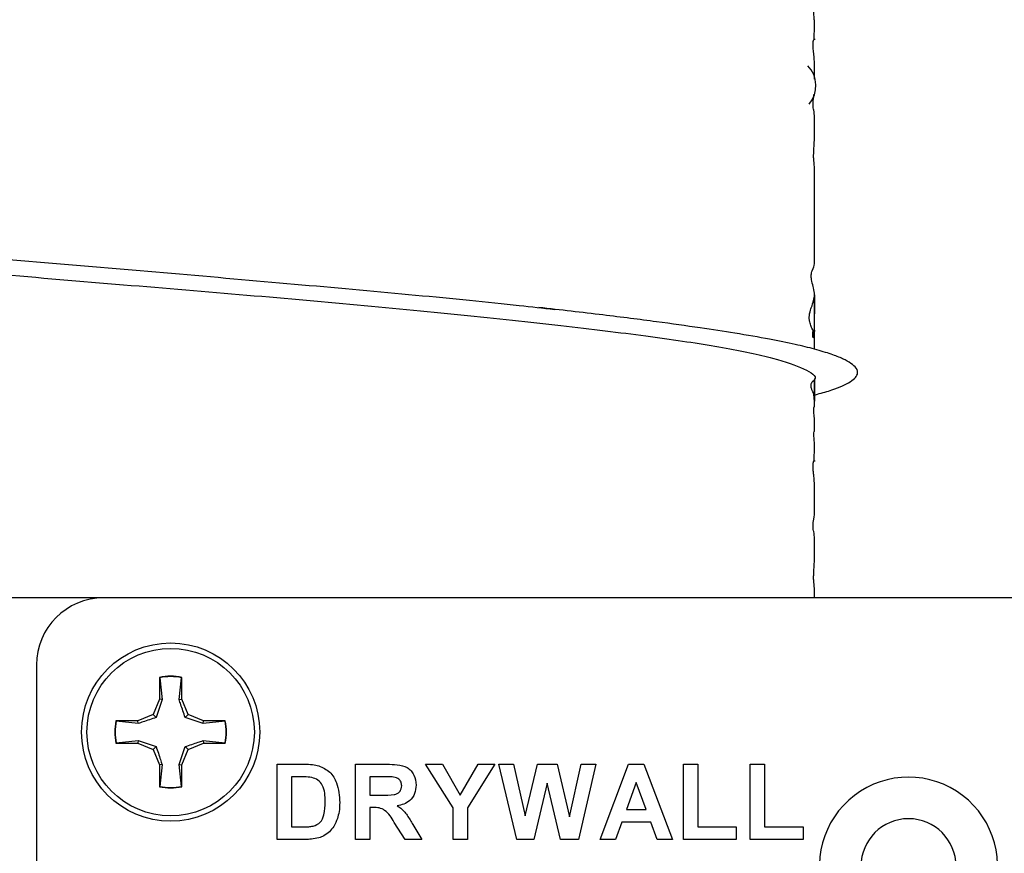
# Model space of a CAD drawing. Header units: inches. Extents: x 0.3 to 33.8, y 0.2 to 21.7.
# Tile 151 of 209: x 26.251 to 26.618, y 9.689 to 9.999. Entities that reach past the tile are written whole.
import ezdxf

# ---------------------------------------------------------------- set-up
doc = ezdxf.new("R2010")
doc.units = ezdxf.units.IN
doc.header["$MEASUREMENT"] = 0
doc.layers.add('BORDERS', color=7, linetype='Continuous')
doc.styles.add('SLDTEXTSTYLE0', font='TXT', dxfattribs={"width": 0.75})
doc.dimstyles.new('SLDDIMSTYLE0', dxfattribs={"dimtxt": 0.1377952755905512, "dimasz": 0.14, "dimexe": 0, "dimexo": 0.0625, "dimgap": 0.0344488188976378, "dimtad": 1, "dimdec": 3, "dimlfac": 5, "dimrnd": 1e-09, "dimzin": 12, "dimdsep": 46, "dimtxsty": 'SLDTEXTSTYLE0', "dimblk1": 'CLOSED', "dimblk2": 'CLOSED', "dimsah": 1, "dimcen": 0.09, "dimadec": 0, "dimazin": 3, "dimtfac": 1, "dimtdec": 3, "dimtofl": 0, "dimtmove": 0, "dimatfit": 3, "dimldrblk": 'CLOSED', "dimfxl": 0, "dimfrac": 2, "dimtolj": 1, "dimtzin": 12, "dimarcsym": 0})

# ---------------------------------------------------------------- blocks, each defined once
blk = doc.blocks.new('_Closed')
at = {"color": 0, "linetype": 'ByBlock', "lineweight": -2}
for p, q in [((-1, 0.166667), (0, 0)), ((-1, 0.166667), (-1, -0.166667)), ((0, 0), (-1, -0.166667)), ((0, 0), (-1, 0))]:
    blk.add_line(p, q, dxfattribs=at)
blk = doc.blocks.new('_D_14')
at = {"layer": 'BORDERS'}
for p, q in [((24.14413510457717, 12.30187955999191), (24.10215060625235, 12.30187955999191)), ((24.10215060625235, 12.30187955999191), (24.10215060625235, 12.08312956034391)), ((24.55139670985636, 12.30187955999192), (24.59338120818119, 12.30187955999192)), ((24.59338120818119, 12.30187955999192), (24.59338120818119, 12.08312956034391)), ((24.10215060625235, 12.08312956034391), (24.14413510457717, 12.08312956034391)), ((24.59338120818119, 12.08312956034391), (24.55139670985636, 12.08312956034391)), ((18.4635266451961, 9.641505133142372), (18.46352664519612, 11.9163330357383)), ((27.31497681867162, 9.557586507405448), (27.31497681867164, 11.91633303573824)), ((18.46352664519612, 11.87696295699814), (27.31497681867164, 11.87696295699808))]:
    blk.add_line(p, q, dxfattribs=at)
at = {"layer": 'BORDERS', "xscale": 0.14, "yscale": 0.14}
for p, rotation in [((18.46352664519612, 11.87696295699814, -0.1545014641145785), 180), ((27.31497681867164, 11.87696295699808, -0.1545014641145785), 360)]:
    blk.add_blockref('_Closed', p, dxfattribs=dict(at, rotation=rotation))
at = {"layer": 'BORDERS', "char_height": 0.1377952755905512, "attachment_point": 1, "style": 'SLDTEXTSTYLE0'}
for s, insert in [('1124', (24.14413510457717, 12.26075699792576)), ('44.257', (24.06777354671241, 12.05459040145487))]:
    blk.add_mtext(s, dxfattribs=dict(at, insert=insert))

msp = doc.modelspace()

# ---------------------------------------------------------------- linework, layer by layer
at = {"color": 7, "linetype": 'Continuous', "lineweight": 25}
for p, q in [((26.28247681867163, 9.78396446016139), (26.20747681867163, 9.78396446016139)), ((26.88247681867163, 9.783964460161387), (26.28247681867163, 9.78396446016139)), ((26.25747681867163, 9.75896446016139), (26.25747681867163, 9.30896446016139)), ((26.30331681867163, 9.754344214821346), (26.30331681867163, 9.746234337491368)), ((26.30345258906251, 9.754233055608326), (26.30331681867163, 9.754344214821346)), ((26.30345258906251, 9.754233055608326), (26.30427461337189, 9.746043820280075)), ((26.31067902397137, 9.746043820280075), (26.31150104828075, 9.754233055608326)), ((26.31150104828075, 9.754233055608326), (26.31163681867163, 9.754344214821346)), ((26.31163681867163, 9.746234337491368), (26.31163681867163, 9.754344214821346)), ((26.30331681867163, 9.746234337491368), (26.30094149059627, 9.740499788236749)), ((26.30427461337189, 9.746043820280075), (26.30331681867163, 9.746234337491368)), ((26.31067902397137, 9.746043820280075), (26.31163681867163, 9.746234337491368)), ((26.31401214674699, 9.740499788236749), (26.31163681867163, 9.746234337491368)), ((26.30427461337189, 9.746043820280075), (26.30204549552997, 9.739395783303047)), ((26.30094149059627, 9.740499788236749), (26.29520694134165, 9.73812446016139)), ((26.30204549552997, 9.739395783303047), (26.30094149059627, 9.740499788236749)), ((26.31290814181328, 9.739395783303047), (26.31401214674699, 9.740499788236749)), ((26.31955617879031, 9.73716666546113), (26.31290814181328, 9.739395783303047)), ((26.31974669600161, 9.738124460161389), (26.31401214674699, 9.740499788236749)), ((26.29520694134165, 9.73812446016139), (26.28709706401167, 9.73812446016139)), ((26.28720822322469, 9.73798868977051), (26.28709706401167, 9.73812446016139)), ((26.29539745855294, 9.73716666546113), (26.28720822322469, 9.73798868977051)), ((26.29539745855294, 9.73716666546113), (26.29520694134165, 9.73812446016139)), ((26.31955617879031, 9.73716666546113), (26.31974669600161, 9.738124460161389)), ((26.32774541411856, 9.73798868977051), (26.31955617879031, 9.73716666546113)), ((26.32785657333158, 9.738124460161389), (26.31974669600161, 9.738124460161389)), ((26.32774541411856, 9.73798868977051), (26.32785657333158, 9.738124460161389)), ((26.28720822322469, 9.729940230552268), (26.28709706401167, 9.72980446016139)), ((26.28709706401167, 9.72980446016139), (26.29520694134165, 9.72980446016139)), ((26.28720822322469, 9.729940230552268), (26.29539745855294, 9.73076225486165)), ((26.29539745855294, 9.73076225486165), (26.29520694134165, 9.72980446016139)), ((26.29520694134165, 9.72980446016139), (26.30094149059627, 9.72742913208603)), ((26.29539745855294, 9.73076225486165), (26.30204549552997, 9.728533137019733)), ((26.30204549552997, 9.728533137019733), (26.30094149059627, 9.72742913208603)), ((26.31067902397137, 9.721885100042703), (26.31290814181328, 9.728533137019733)), ((26.31290814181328, 9.728533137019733), (26.31401214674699, 9.72742913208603)), ((26.31401214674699, 9.72742913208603), (26.31974669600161, 9.72980446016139)), ((26.31955617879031, 9.73076225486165), (26.31974669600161, 9.72980446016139)), ((26.31955617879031, 9.73076225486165), (26.32774541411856, 9.729940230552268)), ((26.31974669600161, 9.72980446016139), (26.32785657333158, 9.72980446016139)), ((26.32774541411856, 9.729940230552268), (26.32785657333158, 9.72980446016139)), ((26.30094149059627, 9.72742913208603), (26.30331681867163, 9.721694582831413)), ((26.31163681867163, 9.721694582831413), (26.31401214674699, 9.72742913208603)), ((26.30427461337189, 9.721885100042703), (26.30331681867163, 9.721694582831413)), ((26.30331681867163, 9.721694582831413), (26.30331681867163, 9.713584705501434)), ((26.30427461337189, 9.721885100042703), (26.30345258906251, 9.713695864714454)), ((26.31150104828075, 9.713695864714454), (26.31067902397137, 9.721885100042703)), ((26.31067902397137, 9.721885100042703), (26.31163681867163, 9.721694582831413)), ((26.31163681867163, 9.713584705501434), (26.31163681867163, 9.721694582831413)), ((26.34714861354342, 9.72196446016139), (26.3574186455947, 9.72196446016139)), ((26.34714861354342, 9.69396446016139), (26.34714861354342, 9.72196446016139)), ((26.37635374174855, 9.72196446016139), (26.3881045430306, 9.72196446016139)), ((26.37635374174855, 9.69396446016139), (26.37635374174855, 9.72196446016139)), ((26.4025075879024, 9.72196446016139), (26.40880646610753, 9.72196446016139)), ((26.41273835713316, 9.705748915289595), (26.4025075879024, 9.72196446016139)), ((26.40880646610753, 9.72196446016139), (26.41542505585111, 9.71042679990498)), ((26.41542505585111, 9.71042679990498), (26.42204925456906, 9.72196446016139)), ((26.42835374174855, 9.72196446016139), (26.41812297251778, 9.705709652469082)), ((26.42204925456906, 9.72196446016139), (26.42835374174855, 9.72196446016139)), ((26.42973835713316, 9.72196446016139), (26.4352575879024, 9.72196446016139)), ((26.43644108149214, 9.69396446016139), (26.42973835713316, 9.72196446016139)), ((26.4352575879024, 9.72196446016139), (26.43961015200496, 9.702731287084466)), ((26.43961015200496, 9.702731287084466), (26.44421511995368, 9.72196446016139)), ((26.44421511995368, 9.72196446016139), (26.45155726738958, 9.72196446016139)), ((26.45155726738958, 9.72196446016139), (26.45612297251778, 9.702405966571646)), ((26.45612297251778, 9.702405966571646), (26.46045870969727, 9.72196446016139)), ((26.46599476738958, 9.72196446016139), (26.45942665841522, 9.69396446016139)), ((26.46045870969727, 9.72196446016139), (26.46599476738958, 9.72196446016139)), ((26.46755886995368, 9.69396446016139), (26.47813178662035, 9.72196446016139)), ((26.47813178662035, 9.72196446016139), (26.48384733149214, 9.72196446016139)), ((26.48384733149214, 9.72196446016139), (26.49448194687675, 9.69396446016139)), ((26.49855886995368, 9.72196446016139), (26.50394348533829, 9.72196446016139)), ((26.49855886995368, 9.69396446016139), (26.49855886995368, 9.72196446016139)), ((26.50394348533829, 9.72196446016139), (26.50394348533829, 9.698631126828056)), ((26.52345630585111, 9.72196446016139), (26.52884092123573, 9.72196446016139)), ((26.52345630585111, 9.69396446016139), (26.52345630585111, 9.72196446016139)), ((26.52884092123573, 9.72196446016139), (26.52884092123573, 9.698631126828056)), ((26.35253322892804, 9.717297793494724), (26.35253322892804, 9.698631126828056)), ((26.35519749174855, 9.717297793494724), (26.35253322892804, 9.717297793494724)), ((26.38173835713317, 9.717297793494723), (26.38173835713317, 9.71047728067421)), ((26.38631528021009, 9.717297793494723), (26.38173835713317, 9.717297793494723)), ((26.30345258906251, 9.713695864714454), (26.30331681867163, 9.713584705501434)), ((26.31150104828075, 9.713695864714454), (26.31163681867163, 9.713584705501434)), ((26.44786656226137, 9.714897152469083), (26.44285774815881, 9.69396446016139)), ((26.4527575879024, 9.69396446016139), (26.44786656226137, 9.714897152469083)), ((26.48102040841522, 9.715143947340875), (26.47735774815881, 9.705092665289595)), ((26.48469989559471, 9.705092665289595), (26.48102040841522, 9.715143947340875)), ((26.38173835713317, 9.71047728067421), (26.38607409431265, 9.71047728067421)), ((26.38294428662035, 9.705810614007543), (26.38173835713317, 9.705810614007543)), ((26.38173835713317, 9.705810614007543), (26.38173835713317, 9.69396446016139)), ((26.41273835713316, 9.69396446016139), (26.41273835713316, 9.705748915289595)), ((26.41812297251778, 9.705709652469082), (26.41812297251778, 9.69396446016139)), ((26.47735774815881, 9.705092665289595), (26.48469989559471, 9.705092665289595)), ((26.35253322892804, 9.698631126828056), (26.35696431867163, 9.698631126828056)), ((26.39482970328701, 9.69396446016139), (26.39084733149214, 9.700319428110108)), ((26.3977295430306, 9.699506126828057), (26.40112297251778, 9.69396446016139)), ((26.4756638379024, 9.700425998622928), (26.47330806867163, 9.69396446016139)), ((26.48641063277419, 9.700425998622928), (26.4756638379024, 9.700425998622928)), ((26.48877201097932, 9.69396446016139), (26.48641063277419, 9.700425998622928)), ((26.50394348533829, 9.698631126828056), (26.51830245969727, 9.698631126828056)), ((26.51830245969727, 9.698631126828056), (26.51830245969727, 9.69396446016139)), ((26.52884092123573, 9.698631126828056), (26.54319989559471, 9.698631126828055)), ((26.54319989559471, 9.698631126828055), (26.54319989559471, 9.69396446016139)), ((26.35772153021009, 9.69396446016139), (26.34714861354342, 9.69396446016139)), ((26.38173835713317, 9.69396446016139), (26.37635374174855, 9.69396446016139)), ((26.40112297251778, 9.69396446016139), (26.39482970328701, 9.69396446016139)), ((26.41812297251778, 9.69396446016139), (26.41273835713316, 9.69396446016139)), ((26.44285774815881, 9.69396446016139), (26.43644108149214, 9.69396446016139)), ((26.45942665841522, 9.69396446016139), (26.4527575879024, 9.69396446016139)), ((26.47330806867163, 9.69396446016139), (26.46755886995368, 9.69396446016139)), ((26.49448194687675, 9.69396446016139), (26.48877201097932, 9.69396446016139)), ((26.51830245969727, 9.69396446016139), (26.49855886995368, 9.69396446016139)), ((26.54319989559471, 9.69396446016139), (26.52345630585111, 9.69396446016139))]:
    msp.add_line(p, q, dxfattribs=at)
for radius in [0.03320000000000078, 0.03120000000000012]:
    msp.add_circle((26.30747681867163, 9.73396446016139), radius, dxfattribs=at)
for centre, radius, start, end in [((26.5372220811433, 9.974838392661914), 0.01075473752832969, 320.1324486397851, 43.85849976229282), ((26.28247681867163, 9.75896446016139), 0.02500000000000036, 90, 180), ((26.30747681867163, 9.73396446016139), 0.02079999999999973, 78.46304096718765, 101.5369590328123), ((26.30747681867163, 9.73396446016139), 0.02066422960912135, 78.77024530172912, 101.2297546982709), ((26.30747681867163, 9.73396446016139), 0.02080000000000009, 168.4630409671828, 191.5369590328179), ((26.30747681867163, 9.73396446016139), 0.02066422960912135, 168.770245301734, 191.2297546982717), ((26.30747681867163, 9.73396446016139), 0.02066422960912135, 348.7702453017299, 11.22975469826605), ((26.30747681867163, 9.73396446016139), 0.02080000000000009, 348.4630409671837, 11.53695903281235), ((26.58247681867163, 9.68396446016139), 0.03319999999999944, 337.8825750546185, 202.117424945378), ((26.30747681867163, 9.73396446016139), 0.02079999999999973, 258.4630409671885, 281.5369590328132), ((26.30747681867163, 9.73396446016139), 0.02066422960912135, 258.7702453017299, 281.2297546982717), ((26.58247681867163, 9.68396446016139), 0.01770000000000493, 0, 180)]:
    msp.add_arc(centre, radius, start, end, dxfattribs=at)
for points, knots in [([(26.54746529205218, 9.977321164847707), (26.54746511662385, 9.97743084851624), (26.54746468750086, 9.97769915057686), (26.54746595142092, 9.978465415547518), (26.54747016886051, 9.978985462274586), (26.54747171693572, 9.979558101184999), (26.54747192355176, 9.979778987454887), (26.54747182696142, 9.980008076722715), (26.54747124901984, 9.980342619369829), (26.54746951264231, 9.980786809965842), (26.54744508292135, 9.984093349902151), (26.54730968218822, 9.985641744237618), (26.54703896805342, 9.98796634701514), (26.54695003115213, 9.988928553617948), (26.54691464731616, 9.989439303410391), (26.54689942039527, 9.989832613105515), (26.54689570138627, 9.990054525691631), (26.54689613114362, 9.990217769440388), (26.54689860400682, 9.990374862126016), (26.54690599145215, 9.990566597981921), (26.54693514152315, 9.990971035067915), (26.5473318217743, 9.99302187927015), (26.54757479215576, 9.991771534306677), (26.54740497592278, 9.99183921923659), (26.54731810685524, 9.992596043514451), (26.54730609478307, 9.992812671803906), (26.54730205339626, 9.992933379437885), (26.54730011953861, 9.993022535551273), (26.54729912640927, 9.993116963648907), (26.54729912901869, 9.993215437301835), (26.5473001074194, 9.99331631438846), (26.54730285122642, 9.993464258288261), (26.54730890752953, 9.993655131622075), (26.54733721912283, 9.994286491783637), (26.54750188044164, 9.996443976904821), (26.54751397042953, 9.998235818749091), (26.54728141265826, 10.00020234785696), (26.54720511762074, 10.00153639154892), (26.54719844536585, 10.00180654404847), (26.54719754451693, 10.00193360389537), (26.54719794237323, 10.00202136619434), (26.54719937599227, 10.00210528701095), (26.54720282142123, 10.0022182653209), (26.54721429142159, 10.00242468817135), (26.54730293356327, 10.00313052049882), (26.54741575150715, 10.00308279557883), (26.54746401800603, 10.00334128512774), (26.54747254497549, 10.00423790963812), (26.54747347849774, 10.00448903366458), (26.54747376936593, 10.00467738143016), (26.54747372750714, 10.00487628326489), (26.54747319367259, 10.00517178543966), (26.54746692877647, 10.00648118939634), (26.5474224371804, 10.00776044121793), (26.54730242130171, 10.00905535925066), (26.54718978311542, 10.01033735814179), (26.5471705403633, 10.01086319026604), (26.54716782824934, 10.010996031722), (26.5471668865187, 10.01108743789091), (26.54716696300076, 10.01117653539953), (26.5471680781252, 10.0112623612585), (26.54717020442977, 10.01134409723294), (26.54717461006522, 10.0114546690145), (26.54719379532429, 10.01174248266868), (26.54735341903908, 10.01258364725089), (26.5474491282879, 10.01201452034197), (26.54747210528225, 10.01269633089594), (26.54747377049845, 10.01286374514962), (26.54747420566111, 10.01295951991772), (26.54747434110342, 10.01302047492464), (26.54747437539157, 10.01306932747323), (26.54747436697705, 10.01311972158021), (26.54747420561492, 10.01322399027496), (26.5474731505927, 10.01347021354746), (26.54745370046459, 10.01453833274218), (26.54748439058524, 10.02912658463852), (26.54748386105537, 10.01207471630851), (26.54726593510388, 10.01784297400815), (26.54685770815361, 10.01739564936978), (26.54633820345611, 10.01893440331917), (26.5462058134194, 10.01969286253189), (26.54618117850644, 10.01991257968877), (26.54617359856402, 10.02007823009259), (26.54617254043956, 10.02015961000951), (26.54617311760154, 10.02023865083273), (26.54617727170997, 10.02033957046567), (26.54619140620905, 10.02050187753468), (26.546267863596, 10.02094112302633), (26.54650707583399, 10.02138487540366), (26.5472044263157, 10.02219233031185), (26.54735744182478, 10.02224035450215), (26.54747675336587, 10.022277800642)], [0, 0, 0, 0, 0.001763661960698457, 0.004314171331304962, 0.01195272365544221, 0.01312811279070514, 0.01427564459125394, 0.01546141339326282, 0.01674578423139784, 0.01978223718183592, 0.02363998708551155, 0.09018853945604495, 0.108468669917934, 0.1146471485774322, 0.119011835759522, 0.1206203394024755, 0.1219595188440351, 0.1225791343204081, 0.1231961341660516, 0.1245147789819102, 0.1260836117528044, 0.1330199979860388, 0.2336388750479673, 0.2724376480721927, 0.2768916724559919, 0.2784116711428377, 0.2790267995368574, 0.2795702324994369, 0.2800727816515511, 0.2805732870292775, 0.2811114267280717, 0.2817199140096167, 0.2832302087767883, 0.285216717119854, 0.2986104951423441, 0.3785951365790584, 0.4093526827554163, 0.4126098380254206, 0.4137110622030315, 0.4141812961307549, 0.4146317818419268, 0.4150944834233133, 0.4155991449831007, 0.4168173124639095, 0.420404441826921, 0.4511622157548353, 0.4744520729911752, 0.477306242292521, 0.4784139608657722, 0.479406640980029, 0.4803993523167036, 0.4815081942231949, 0.4843769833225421, 0.5084321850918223, 0.5435280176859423, 0.5523540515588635, 0.5536359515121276, 0.5541707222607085, 0.5546549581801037, 0.5551120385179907, 0.5555699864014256, 0.5560570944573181, 0.5565974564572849, 0.5579026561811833, 0.5641845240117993, 0.6165911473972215, 0.6209375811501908, 0.6222588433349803, 0.6227423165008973, 0.6231449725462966, 0.6233333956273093, 0.6235235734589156, 0.6239393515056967, 0.6250653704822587, 0.6289847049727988, 0.6754236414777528, 0.722943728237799, 0.7487925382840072, 0.8235418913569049, 0.8449638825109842, 0.8477450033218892, 0.8496222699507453, 0.85030618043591, 0.8506144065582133, 0.8509165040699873, 0.8515546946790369, 0.8523183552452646, 0.8544152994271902, 0.8662761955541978, 0.8957308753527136, 1, 1, 1, 1]), ([(26.54747681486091, 9.896823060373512), (26.5473981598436, 9.89766392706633), (26.54727274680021, 9.89900466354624), (26.5466386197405, 9.901036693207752), (26.54630434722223, 9.902633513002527), (26.54624229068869, 9.903348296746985), (26.5462311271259, 9.903579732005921), (26.54622812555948, 9.903758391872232), (26.54622869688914, 9.903931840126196), (26.54623681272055, 9.904155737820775), (26.54627817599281, 9.904659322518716), (26.54642051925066, 9.905337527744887), (26.54704998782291, 9.907064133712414), (26.54745512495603, 9.907568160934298), (26.54748244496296, 9.90915355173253), (26.5474693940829, 9.909804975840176), (26.54746684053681, 9.910116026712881), (26.54746648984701, 9.910194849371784), (26.54746636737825, 9.910250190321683), (26.54746637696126, 9.910305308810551), (26.54746657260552, 9.91038174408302), (26.54747002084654, 9.91085402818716), (26.54747669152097, 9.911520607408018), (26.54747545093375, 9.91549588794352), (26.54747604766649, 9.918752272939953), (26.54747695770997, 9.923229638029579), (26.54747500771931, 9.925266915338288), (26.54747075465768, 9.92748181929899), (26.54746980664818, 9.928642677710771), (26.5474716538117, 9.929774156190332), (26.54747429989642, 9.930604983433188), (26.54747580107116, 9.931273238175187), (26.54747622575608, 9.932178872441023), (26.5474760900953, 9.933492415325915), (26.54747586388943, 9.93532993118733), (26.54747745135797, 9.937626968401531), (26.54747573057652, 9.939112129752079), (26.5474727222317, 9.940274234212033), (26.54747192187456, 9.940770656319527), (26.54747200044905, 9.941162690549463), (26.54747255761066, 9.941433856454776), (26.54747341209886, 9.941696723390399), (26.54747913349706, 9.94270745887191), (26.54747209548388, 9.944799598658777), (26.5473348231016, 9.945656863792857), (26.54716120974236, 9.947251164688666), (26.54713348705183, 9.947663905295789), (26.54711965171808, 9.948028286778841), (26.5471137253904, 9.948299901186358), (26.54711175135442, 9.94858575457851), (26.54711455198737, 9.949000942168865), (26.54712911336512, 9.949555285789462), (26.54717250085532, 9.950532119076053), (26.54736644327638, 9.953562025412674), (26.54747342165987, 9.954916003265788), (26.54747669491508, 9.958946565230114), (26.54747679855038, 9.959790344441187), (26.54747679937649, 9.960350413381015), (26.54747667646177, 9.960891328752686), (26.54747571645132, 9.961639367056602), (26.54745815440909, 9.96440838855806), (26.54730682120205, 9.96481664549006), (26.54702681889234, 9.966265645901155), (26.54694985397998, 9.96687828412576), (26.54691891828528, 9.967250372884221), (26.54690594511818, 9.967572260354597), (26.54690257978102, 9.967803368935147), (26.54690523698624, 9.968036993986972), (26.54691743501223, 9.968369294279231), (26.54694794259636, 9.968765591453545), (26.54715799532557, 9.970507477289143), (26.54723427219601, 9.971129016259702), (26.54730399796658, 9.971697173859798)], [0, 0, 0, 0, 0.09787814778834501, 0.1560637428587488, 0.1702098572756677, 0.1723706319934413, 0.174123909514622, 0.1749087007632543, 0.1756730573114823, 0.177275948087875, 0.1791917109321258, 0.1879886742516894, 0.2083865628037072, 0.3268061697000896, 0.356978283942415, 0.3636995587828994, 0.3646147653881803, 0.3649891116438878, 0.3653273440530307, 0.3656514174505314, 0.3659860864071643, 0.3667687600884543, 0.3770094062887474, 0.3902989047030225, 0.4328955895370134, 0.442870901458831, 0.4705746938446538, 0.4781595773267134, 0.4850052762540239, 0.4917395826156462, 0.4989870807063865, 0.5027694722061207, 0.5066264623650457, 0.5156482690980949, 0.5267693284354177, 0.5403251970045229, 0.5575087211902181, 0.5611642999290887, 0.5642272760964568, 0.5668779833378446, 0.5681634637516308, 0.5694943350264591, 0.5725057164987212, 0.5977378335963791, 0.6638259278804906, 0.6700888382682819, 0.6748211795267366, 0.6767529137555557, 0.6785071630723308, 0.6802034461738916, 0.6819686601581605, 0.6860957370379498, 0.6914443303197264, 0.706444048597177, 0.783611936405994, 0.7926333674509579, 0.7961164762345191, 0.7993357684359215, 0.8027176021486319, 0.806607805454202, 0.8167267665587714, 0.8948592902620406, 0.911828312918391, 0.9175792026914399, 0.9216486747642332, 0.9231858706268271, 0.9245374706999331, 0.9258876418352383, 0.9274243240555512, 0.9315265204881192, 0.9374074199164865, 1, 1, 1, 1]), ([(25.94329130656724, 9.948917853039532), (25.94315157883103, 9.948543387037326), (25.94251913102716, 9.94684844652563), (25.94886031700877, 9.943948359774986), (25.96233948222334, 9.9400977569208), (25.98341771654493, 9.93609103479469), (26.01083434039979, 9.932082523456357), (26.04393425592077, 9.928237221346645), (26.08193388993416, 9.924391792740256), (26.1241141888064, 9.920383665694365), (26.16929413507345, 9.916375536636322), (26.21614881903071, 9.912530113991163), (26.26371389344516, 9.908684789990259), (26.3109869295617, 9.90467636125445), (26.35671026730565, 9.900669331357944), (26.3991744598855, 9.896819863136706), (26.43084326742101, 9.893781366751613), (26.44627645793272, 9.891944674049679), (26.45060600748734, 9.89142941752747)], [0, 0, 0, 0, 0.01922693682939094, 0.08702662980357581, 0.1548263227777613, 0.2234828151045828, 0.2921393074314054, 0.35993900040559, 0.4277386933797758, 0.4963951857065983, 0.5650516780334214, 0.6328513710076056, 0.7006510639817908, 0.7693075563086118, 0.8379640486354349, 0.9057637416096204, 0.9735634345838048, 1, 1, 1, 1]), ([(26.04192889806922, 9.922943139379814), (26.04944397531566, 9.922091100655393), (26.06870432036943, 9.91990741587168), (26.10486098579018, 9.916373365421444), (26.14849028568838, 9.91253070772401), (26.19467855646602, 9.908684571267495), (26.24224185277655, 9.904676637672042), (26.28988769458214, 9.90066845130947), (26.33623252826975, 9.896823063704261), (26.38034909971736, 9.892977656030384), (26.42130644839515, 9.888969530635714), (26.45788264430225, 9.884961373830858), (26.48909495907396, 9.88111605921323), (26.5142828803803, 9.877270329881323), (26.53316137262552, 9.873263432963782), (26.54401849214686, 9.869250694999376), (26.54855186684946, 9.866648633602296), (26.54739003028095, 9.865319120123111), (26.54735078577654, 9.865274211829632)], [0, 0, 0, 0, 0.04386361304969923, 0.1124177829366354, 0.1801164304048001, 0.2478150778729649, 0.3163692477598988, 0.3849234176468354, 0.4526220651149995, 0.520320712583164, 0.5888748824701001, 0.6574290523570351, 0.7251276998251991, 0.7928263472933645, 0.8613805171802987, 0.929934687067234, 0.9976333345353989, 1, 1, 1, 1]), ([(26.54740265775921, 9.87664935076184), (26.54745030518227, 9.887246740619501), (26.54755448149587, 9.910416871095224), (26.54732521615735, 9.87738010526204), (26.54681972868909, 9.881671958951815), (26.54678801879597, 9.882030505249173), (26.54677855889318, 9.882304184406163), (26.54677783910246, 9.882431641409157), (26.54677899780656, 9.882520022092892), (26.54678179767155, 9.882604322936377), (26.54678799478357, 9.882718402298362), (26.54682684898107, 9.883122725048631), (26.54742385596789, 9.884500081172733), (26.54770570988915, 9.882709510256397), (26.54684410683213, 9.883608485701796), (26.54603965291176, 9.885476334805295), (26.5457000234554, 9.886538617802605), (26.54556547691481, 9.887228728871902), (26.54551187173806, 9.88765566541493), (26.54548891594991, 9.888013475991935), (26.54548177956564, 9.888271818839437), (26.54548404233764, 9.888534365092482), (26.54550058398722, 9.888907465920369), (26.54554799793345, 9.889374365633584), (26.54579590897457, 9.890870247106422), (26.54699433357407, 9.893973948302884), (26.54726055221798, 9.895546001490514), (26.54747681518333, 9.896823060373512)], [0, 0, 0, 0, 0.1481482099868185, 0.3239112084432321, 0.3305821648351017, 0.3348788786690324, 0.3363288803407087, 0.336960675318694, 0.3375799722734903, 0.3382298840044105, 0.3389477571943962, 0.3406858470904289, 0.3530938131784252, 0.5336217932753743, 0.6601103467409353, 0.7069506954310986, 0.7252861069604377, 0.7317705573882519, 0.7366535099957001, 0.7386407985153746, 0.7404574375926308, 0.742252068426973, 0.744181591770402, 0.7489116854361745, 0.7553064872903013, 0.8012229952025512, 1, 1, 1, 1]), ([(26.54706751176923, 9.859491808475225), (26.54900582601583, 9.86001022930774), (26.55489258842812, 9.86158470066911), (26.56074089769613, 9.864164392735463), (26.56389194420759, 9.866969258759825), (26.56334965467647, 9.86941896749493), (26.56128268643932, 9.871325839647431), (26.55816108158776, 9.873047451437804), (26.55362212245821, 9.874836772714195), (26.54773125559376, 9.876626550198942), (26.54009729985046, 9.87850159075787), (26.53048740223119, 9.880459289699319), (26.51869880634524, 9.88246349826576), (26.50453195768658, 9.884647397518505), (26.48823388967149, 9.886925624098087), (26.46834183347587, 9.889477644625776), (26.45279411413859, 9.89124848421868), (26.44467004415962, 9.892173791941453)], [0, 0, 0, 0, 0.04686724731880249, 0.1423382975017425, 0.2405297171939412, 0.3095894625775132, 0.3633312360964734, 0.4140331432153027, 0.4640645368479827, 0.5212659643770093, 0.5770510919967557, 0.6398570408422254, 0.7112901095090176, 0.7727527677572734, 0.8413079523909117, 0.9170794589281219, 1, 1, 1, 1]), ([(26.54747212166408, 9.783964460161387), (26.54747211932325, 9.784030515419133), (26.54747211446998, 9.784167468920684), (26.54747256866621, 9.784362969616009), (26.54747340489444, 9.784626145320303), (26.54747915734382, 9.78563635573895), (26.54747206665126, 9.787729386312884), (26.54733482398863, 9.788586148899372), (26.54716120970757, 9.790180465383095), (26.54713348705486, 9.790593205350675), (26.54711965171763, 9.790957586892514), (26.54711372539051, 9.791229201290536), (26.54711175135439, 9.791515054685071), (26.54711455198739, 9.79193024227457), (26.54712911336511, 9.792484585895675), (26.54717250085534, 9.793461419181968), (26.54736644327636, 9.79649132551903), (26.54747342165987, 9.797845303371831), (26.54747669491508, 9.801875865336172), (26.54747679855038, 9.802719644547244), (26.54747679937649, 9.803279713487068), (26.54747667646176, 9.803820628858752), (26.54747571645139, 9.804568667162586), (26.54745815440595, 9.807337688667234), (26.54730682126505, 9.807745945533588), (26.54702681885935, 9.809194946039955), (26.54694985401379, 9.809807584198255), (26.54691891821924, 9.810179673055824), (26.54690594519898, 9.810501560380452), (26.54690257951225, 9.810732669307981), (26.54690523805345, 9.810966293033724), (26.54691742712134, 9.811298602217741), (26.54694804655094, 9.811694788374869), (26.5472510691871, 9.814248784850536), (26.54747067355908, 9.814266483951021), (26.54747829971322, 9.816797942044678), (26.54747342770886, 9.81765837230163), (26.54746938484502, 9.818465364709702), (26.54746595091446, 9.819441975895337), (26.54746452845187, 9.820384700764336), (26.54746579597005, 9.821392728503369), (26.54747017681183, 9.821914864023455), (26.54747171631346, 9.822487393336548), (26.54747192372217, 9.822708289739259), (26.54747182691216, 9.82293737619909), (26.54747124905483, 9.823271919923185), (26.5474695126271, 9.823716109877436), (26.54744508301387, 9.827022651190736), (26.54730968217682, 9.828571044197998), (26.54703896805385, 9.830895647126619), (26.54695003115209, 9.831857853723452), (26.54691464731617, 9.832368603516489), (26.54689942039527, 9.832761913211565), (26.54689570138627, 9.832983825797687), (26.54689613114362, 9.833147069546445), (26.54689860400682, 9.833304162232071), (26.54690599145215, 9.833495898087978), (26.54693514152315, 9.83390033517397), (26.54733182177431, 9.83595117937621), (26.54757479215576, 9.834700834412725), (26.54740497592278, 9.834768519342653), (26.54731810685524, 9.835525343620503), (26.54730609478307, 9.835741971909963), (26.54730205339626, 9.83586267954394), (26.54730011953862, 9.83595183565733), (26.54729912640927, 9.836046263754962), (26.54729912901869, 9.836144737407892), (26.5473001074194, 9.836245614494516), (26.54730285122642, 9.836393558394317), (26.54730890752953, 9.83658443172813), (26.54733721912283, 9.83721579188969), (26.54750188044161, 9.83937327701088), (26.54751397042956, 9.841165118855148), (26.54728141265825, 9.843131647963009), (26.54720511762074, 9.84446569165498), (26.54719844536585, 9.84473584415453), (26.54719754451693, 9.844862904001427), (26.54719794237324, 9.844950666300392), (26.54719937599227, 9.845034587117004), (26.54720282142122, 9.845147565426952), (26.54721429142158, 9.845353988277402), (26.54730293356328, 9.84605982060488), (26.54741575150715, 9.846012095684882), (26.54746401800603, 9.846270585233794), (26.54747254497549, 9.847167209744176), (26.54747347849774, 9.847418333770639), (26.54747376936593, 9.84760668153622), (26.54747372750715, 9.847805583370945), (26.54747319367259, 9.84810108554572), (26.54746692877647, 9.849410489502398), (26.5474224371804, 9.850689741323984), (26.54730242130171, 9.851984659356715), (26.54718978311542, 9.853266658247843), (26.5471705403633, 9.853792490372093), (26.54716782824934, 9.853925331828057), (26.5471668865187, 9.854016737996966), (26.54716696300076, 9.854105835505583), (26.5471680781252, 9.85419166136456), (26.54717020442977, 9.854273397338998), (26.54717461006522, 9.854383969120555), (26.54719379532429, 9.854671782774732), (26.54735341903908, 9.855512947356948), (26.54744912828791, 9.854943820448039), (26.54747210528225, 9.855625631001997), (26.54747377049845, 9.855793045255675), (26.54747420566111, 9.855888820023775), (26.54747434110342, 9.8559497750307), (26.54747437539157, 9.855998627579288), (26.54747436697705, 9.856049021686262), (26.54747420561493, 9.856153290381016), (26.5474731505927, 9.856399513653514), (26.5474537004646, 9.85746763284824), (26.54748439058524, 9.87205588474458), (26.54748386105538, 9.855004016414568), (26.54726593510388, 9.860772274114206), (26.54685770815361, 9.860324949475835), (26.54633820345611, 9.861863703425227), (26.5462058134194, 9.862622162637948), (26.54618117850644, 9.862841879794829), (26.54617359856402, 9.863007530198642), (26.54617254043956, 9.863088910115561), (26.54617311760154, 9.863167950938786), (26.54617727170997, 9.863268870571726), (26.54619140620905, 9.863431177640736), (26.546267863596, 9.863870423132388), (26.54650707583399, 9.864314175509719), (26.54720442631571, 9.865121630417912), (26.54735744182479, 9.865169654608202), (26.54747675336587, 9.86520710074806)], [0, 0, 0, 0, 0.0007207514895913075, 0.001494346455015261, 0.002295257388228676, 0.004107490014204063, 0.01929203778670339, 0.05906348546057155, 0.06283247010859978, 0.06568036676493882, 0.06684287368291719, 0.06789857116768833, 0.06891938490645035, 0.06998168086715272, 0.07246533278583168, 0.07568408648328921, 0.08471083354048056, 0.131150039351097, 0.1365790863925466, 0.1386752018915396, 0.1406125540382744, 0.1426477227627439, 0.1449888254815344, 0.1510783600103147, 0.1980980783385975, 0.2083099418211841, 0.2117707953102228, 0.2142197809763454, 0.2151448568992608, 0.2159582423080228, 0.216770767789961, 0.2176955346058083, 0.2201642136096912, 0.2237033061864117, 0.2816235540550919, 0.291813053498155, 0.2955323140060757, 0.2984518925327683, 0.3031904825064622, 0.3070882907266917, 0.3088586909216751, 0.3141608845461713, 0.3149767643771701, 0.3157733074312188, 0.3165963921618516, 0.3174879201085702, 0.319595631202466, 0.3222734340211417, 0.368467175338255, 0.3811560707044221, 0.385444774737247, 0.3884744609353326, 0.3895909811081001, 0.3905205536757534, 0.3909506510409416, 0.3913789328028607, 0.3922942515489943, 0.3933832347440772, 0.3981980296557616, 0.4680412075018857, 0.4949728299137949, 0.4980645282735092, 0.4991196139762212, 0.4995465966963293, 0.499923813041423, 0.5002726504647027, 0.500620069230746, 0.500993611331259, 0.5014159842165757, 0.5024643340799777, 0.5038432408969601, 0.513140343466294, 0.5686605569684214, 0.590010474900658, 0.5922713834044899, 0.5930357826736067, 0.5933621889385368, 0.593674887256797, 0.5939960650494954, 0.5943463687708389, 0.5951919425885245, 0.597681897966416, 0.6190319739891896, 0.6351983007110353, 0.6371794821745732, 0.6379483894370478, 0.6386374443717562, 0.6393265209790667, 0.6400962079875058, 0.6420875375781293, 0.6587851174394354, 0.6831463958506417, 0.6892728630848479, 0.6901626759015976, 0.6905338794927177, 0.6908700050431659, 0.6911872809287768, 0.6915051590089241, 0.6918432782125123, 0.6922183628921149, 0.6931243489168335, 0.6974848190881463, 0.7338621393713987, 0.7368791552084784, 0.7377962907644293, 0.7381318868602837, 0.7384113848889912, 0.7385421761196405, 0.7386741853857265, 0.7389627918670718, 0.7397444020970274, 0.7424649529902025, 0.774699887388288, 0.8076852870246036, 0.8256278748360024, 0.8775140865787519, 0.8923838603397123, 0.8943143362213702, 0.8956174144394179, 0.8960921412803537, 0.8963060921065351, 0.8965157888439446, 0.896958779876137, 0.8974888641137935, 0.8989444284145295, 0.9071775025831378, 0.9276230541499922, 1, 1, 1, 1]), ([(26.31290814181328, 9.739395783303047), (26.31233288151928, 9.74105344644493), (26.31151754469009, 9.743402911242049), (26.31086976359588, 9.745443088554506), (26.31067902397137, 9.746043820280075)], [0, 0, 0, 0, 0.7055492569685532, 1, 1, 1, 1]), ([(26.30204549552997, 9.739395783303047), (26.30038783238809, 9.738820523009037), (26.29803836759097, 9.738005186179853), (26.29599819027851, 9.737357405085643), (26.29539745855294, 9.73716666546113)], [0, 0, 0, 0, 0.7055492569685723, 1, 1, 1, 1]), ([(26.30204549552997, 9.728533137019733), (26.30262075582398, 9.726875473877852), (26.30343609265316, 9.72452600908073), (26.30408387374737, 9.722485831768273), (26.30427461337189, 9.721885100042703)], [0, 0, 0, 0, 0.705549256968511, 1, 1, 1, 1]), ([(26.31290814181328, 9.728533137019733), (26.31456580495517, 9.729108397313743), (26.31691526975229, 9.729923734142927), (26.31895544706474, 9.730571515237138), (26.31955617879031, 9.73076225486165)], [0, 0, 0, 0, 0.705549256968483, 1, 1, 1, 1]), ([(26.3574186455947, 9.72196446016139), (26.35841864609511, 9.721958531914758), (26.36020360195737, 9.721947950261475), (26.36195078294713, 9.72158931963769), (26.36271912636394, 9.721431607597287)], [0, 0, 0, 0, 0.560238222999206, 1, 1, 1, 1]), ([(26.36271912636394, 9.721431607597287), (26.36416415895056, 9.720747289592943), (26.36706040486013, 9.719375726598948), (26.37008074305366, 9.714275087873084), (26.37032974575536, 9.710191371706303), (26.37048194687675, 9.70769522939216)], [0, 0, 0, 0, 0.2790721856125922, 0.559338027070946, 0.9999999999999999, 0.9999999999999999, 0.9999999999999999, 0.9999999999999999]), ([(26.3881045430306, 9.72196446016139), (26.38937605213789, 9.72194426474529), (26.39191026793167, 9.721904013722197), (26.39515263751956, 9.721233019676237), (26.39712820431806, 9.719560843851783), (26.39858722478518, 9.71742049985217), (26.39881657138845, 9.715490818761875), (26.39896912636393, 9.714207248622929)], [0, 0, 0, 0, 0.2511382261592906, 0.5005378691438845, 0.625742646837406, 0.7510544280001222, 1, 1, 1, 1]), ([(26.36006608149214, 9.717028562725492), (26.35916010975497, 9.717126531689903), (26.35754158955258, 9.717301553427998), (26.35591402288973, 9.717298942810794), (26.35519749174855, 9.717297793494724)], [0, 0, 0, 0, 0.559753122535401, 1, 1, 1, 1]), ([(26.36509733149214, 9.707953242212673), (26.36504500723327, 9.710131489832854), (26.36497209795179, 9.713166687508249), (26.36249169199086, 9.71628080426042), (26.36087510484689, 9.716779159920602), (26.36006608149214, 9.717028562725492)], [0, 0, 0, 0, 0.5594292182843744, 0.7795157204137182, 1, 1, 1, 1]), ([(26.39059492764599, 9.717208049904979), (26.38979650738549, 9.717242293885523), (26.388370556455, 9.717303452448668), (26.38694335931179, 9.717299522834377), (26.38631528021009, 9.717297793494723)], [0, 0, 0, 0, 0.5599212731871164, 1, 1, 1, 1]), ([(26.39358451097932, 9.713960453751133), (26.39354694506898, 9.71441716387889), (26.3934719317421, 9.715329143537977), (26.39244850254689, 9.716710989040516), (26.39129739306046, 9.717019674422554), (26.39059492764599, 9.717208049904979)], [0, 0, 0, 0, 0.2810837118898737, 0.5612808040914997, 1, 1, 1, 1]), ([(26.38607409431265, 9.71047728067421), (26.38765967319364, 9.71042342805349), (26.3896403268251, 9.710356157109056), (26.3919513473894, 9.710971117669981), (26.39290824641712, 9.711710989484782), (26.3935084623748, 9.712772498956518), (26.39355913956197, 9.713564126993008), (26.39358451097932, 9.713960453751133)], [0, 0, 0, 0, 0.5009076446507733, 0.6257175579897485, 0.7503646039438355, 0.8750206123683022, 1, 1, 1, 1]), ([(26.39896912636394, 9.714207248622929), (26.39887719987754, 9.713125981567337), (26.39869364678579, 9.710966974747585), (26.39687052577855, 9.708413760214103), (26.39443920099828, 9.707007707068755), (26.39277828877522, 9.706673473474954), (26.3919466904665, 9.706506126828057)], [0, 0, 0, 0, 0.2799434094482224, 0.5589735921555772, 0.7791835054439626, 1, 1, 1, 1]), ([(26.36054845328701, 9.698900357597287), (26.36154375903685, 9.699279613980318), (26.36354022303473, 9.700040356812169), (26.36496707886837, 9.703722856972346), (26.36504786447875, 9.706346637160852), (26.36509733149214, 9.707953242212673)], [0, 0, 0, 0, 0.2781915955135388, 0.5580189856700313, 1, 1, 1, 1]), ([(26.37048194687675, 9.70769522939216), (26.37045439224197, 9.706562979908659), (26.37040519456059, 9.704541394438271), (26.36986640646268, 9.702594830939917), (26.36962938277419, 9.701738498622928)], [0, 0, 0, 0, 0.5600799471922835, 1, 1, 1, 1]), ([(26.3919466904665, 9.706506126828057), (26.39280034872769, 9.705898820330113), (26.39420711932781, 9.70489802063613), (26.39564503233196, 9.702968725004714), (26.39672612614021, 9.701263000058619), (26.39739506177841, 9.700091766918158), (26.3977295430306, 9.699506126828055)], [0, 0, 0, 0, 0.3395610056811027, 0.5595733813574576, 0.7797778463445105, 1, 1, 1, 1]), ([(26.39084733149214, 9.700319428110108), (26.38983844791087, 9.702018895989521), (26.38843693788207, 9.704379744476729), (26.3852117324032, 9.705835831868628), (26.38370282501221, 9.705819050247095), (26.38294428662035, 9.705810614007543)], [0, 0, 0, 0, 0.5609860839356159, 0.7793046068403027, 0.9999999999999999, 0.9999999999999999, 0.9999999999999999, 0.9999999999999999]), ([(26.35696431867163, 9.698631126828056), (26.35763770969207, 9.69863112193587), (26.35883973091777, 9.698631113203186), (26.3600265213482, 9.698818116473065), (26.36054845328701, 9.698900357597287)], [0, 0, 0, 0, 0.5602155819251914, 1, 1, 1, 1]), ([(26.36962938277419, 9.701738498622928), (26.36923028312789, 9.700716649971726), (26.3685176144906, 9.698891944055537), (26.36721746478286, 9.697433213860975), (26.36664540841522, 9.696791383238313)], [0, 0, 0, 0, 0.5600073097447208, 1, 1, 1, 1]), ([(26.36664540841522, 9.696791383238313), (26.36597570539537, 9.696253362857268), (26.3647786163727, 9.695291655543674), (26.3633333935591, 9.694783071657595), (26.3626966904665, 9.69455901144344)], [0, 0, 0, 0, 0.5594429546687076, 1, 1, 1, 1]), ([(26.3626966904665, 9.69455901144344), (26.36177916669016, 9.694353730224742), (26.36013949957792, 9.693986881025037), (26.35846084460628, 9.69397131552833), (26.35772153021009, 9.69396446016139)], [0, 0, 0, 0, 0.559579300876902, 1, 1, 1, 1])]:
    msp.add_open_spline(points, degree=3, knots=knots, dxfattribs=at)

# ---------------------------------------------------------------- dimensions: what is measured, and where the dimension line sits
at = {"layer": 'BORDERS'}
dim = msp.add_linear_dim(base=(27.31497681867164, 11.87696295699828), p1=(18.4635266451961, 9.602135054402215), p2=(27.31497681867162, 9.51821642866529), dimstyle='SLDDIMSTYLE0', dxfattribs=at)
dim.commit()
dim.dimension.update_dxf_attribs({"geometry": '_D_14', "text_midpoint": (24.3477658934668, 11.8769629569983), "dimtype": 160})

doc.saveas('drawing.dxf')
